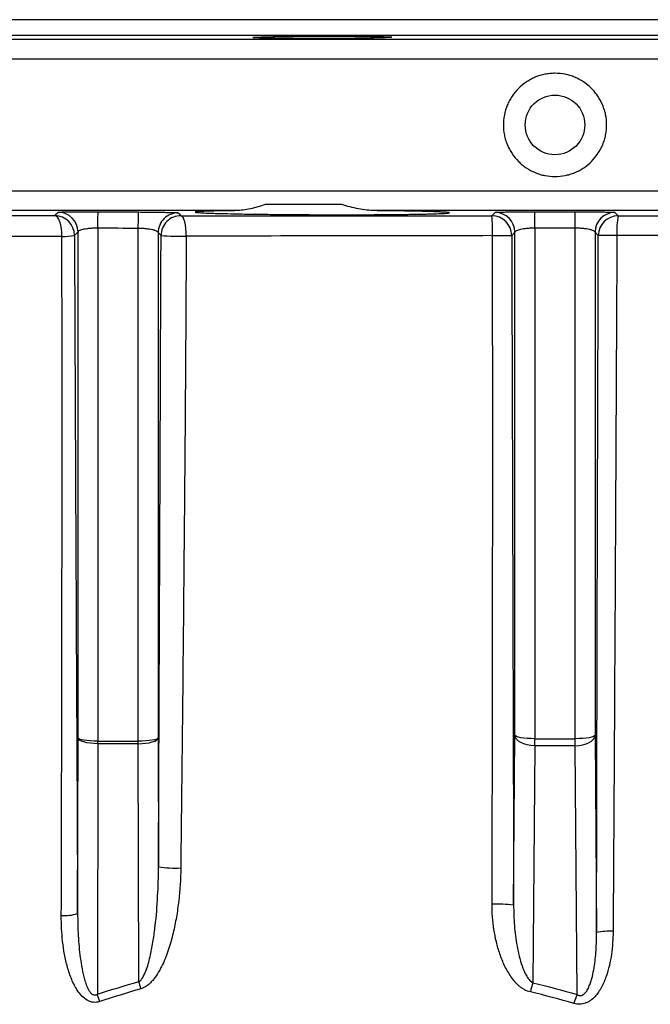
# Model space of a CAD drawing. Header units: millimetres. Extents: x 1055 to 2818, y 673 to 2898.
# Tile 41 of 44: x 1833 to 1992, y 2651 to 2898. Entities that reach past the tile are written whole.
import ezdxf

# ---------------------------------------------------------------- set-up
doc = ezdxf.new("R2010")
doc.units = ezdxf.units.MM

msp = doc.modelspace()

# ---------------------------------------------------------------- linework, layer by layer
at = {"color": 7, "linetype": 'Continuous', "lineweight": 25}
for p, q in [((2310.45, 2898.48), (1625.45, 2898.48)), ((1914.22, 2851.92), (1894.98, 2851.92)), ((1887.77, 2850.4), (1801.53, 2850.4)), ((2013.29, 2850.4), (1922.61, 2850.4)), ((1847.87, 2717.65), (1847.87, 2845.01)), ((1852.87, 2845.98), (1852.87, 2716.8)), ((1863.04, 2716.8), (1863.04, 2845.93)), ((1868.04, 2844.86), (1868.04, 2717.65)), ((1868.76, 2844.15), (1868.04, 2844.86)), ((1957.87, 2844.96), (1957.05, 2844.13)), ((1957.87, 2718.29), (1957.87, 2844.96)), ((1962.87, 2845.98), (1962.87, 2717.43)), ((1973.04, 2717.43), (1973.04, 2845.98)), ((1978.04, 2844.96), (1978.04, 2718.29)), ((1978.86, 2844.12), (1978.04, 2844.96)), ((1847.76, 2673.43), (1847.87, 2717.65)), ((1868.04, 2717.65), (1868.11, 2685.21)), ((1957.54, 2675.55), (1957.87, 2718.29)), ((1962.87, 2717.43), (1973.04, 2717.43)), ((1962.87, 2715.66), (1962.87, 2717.43)), ((1973.04, 2715.66), (1973.04, 2717.43)), ((1978.04, 2718.29), (1978.42, 2668.59)), ((1852.87, 2716.17), (1852.72, 2653.1)), ((1852.87, 2716.8), (1863.04, 2716.8)), ((1852.87, 2716.17), (1852.87, 2716.8)), ((1863.04, 2716.17), (1852.87, 2716.17)), ((1863.04, 2716.17), (1863.04, 2716.8)), ((1863.18, 2656.26), (1863.04, 2716.17)), ((1962.87, 2715.66), (1962.41, 2655.97)), ((1973.04, 2715.66), (1962.87, 2715.66)), ((1973.52, 2653.02), (1973.04, 2715.66))]:
    msp.add_line(p, q, dxfattribs=at)
at = {"color": 1, "linetype": 'Continuous', "lineweight": 25}
for p, q in [((1566.36, 2893.57), (2369.54, 2893.57)), ((2315.26, 2894.52), (1620.65, 2894.52)), ((2374.45, 2888.57), (1561.45, 2888.57)), ((1561.45, 2855.4), (2374.45, 2855.4))]:
    msp.add_line(p, q, dxfattribs=at)
at = {"color": 7, "linetype": 'Continuous', "lineweight": 25, "flags": 128}
for points in [[(1843.8, 2843.93), (1843.78, 2844.92), (1843.69, 2845.88), (1843.53, 2846.78), (1843.3, 2847.57), (1843.03, 2848.22), (1842.71, 2848.72), (1842.36, 2849.03), (1842, 2849.14)], [(1852.87, 2845.98), (1852.87, 2846.81), (1852.87, 2847.59), (1852.88, 2848.3), (1852.88, 2848.91), (1852.89, 2849.41), (1852.89, 2849.78), (1852.89, 2850.02), (1852.89, 2850.11)], [(1863.04, 2845.93), (1863.04, 2846.76), (1863.05, 2847.54), (1863.05, 2848.25), (1863.05, 2848.86), (1863.06, 2849.36), (1863.06, 2849.73), (1863.06, 2849.97), (1863.06, 2850.06)], [(1873.06, 2849.84), (1873.23, 2849.67), (1873.78, 2849.13)], [(1875.11, 2843.98), (1875.1, 2844.97), (1875.03, 2845.92), (1874.91, 2846.8), (1874.74, 2847.58), (1874.54, 2848.23), (1874.3, 2848.71), (1874.05, 2849.02), (1873.78, 2849.13)], [(1952.06, 2849.11), (1952.23, 2849.29), (1952.87, 2849.94)], [(1962.87, 2845.98), (1962.87, 2846.81), (1962.87, 2847.59), (1962.87, 2848.3), (1962.87, 2848.92), (1962.87, 2849.42), (1962.87, 2849.79), (1962.87, 2850.02), (1962.87, 2850.11)], [(1973.04, 2845.98), (1973.04, 2846.81), (1973.04, 2847.59), (1973.04, 2848.3), (1973.04, 2848.92), (1973.04, 2849.42), (1973.04, 2849.79), (1973.04, 2850.02), (1973.04, 2850.11)], [(1983.03, 2849.94), (1983.2, 2849.77), (1983.86, 2849.11)], [(1852.87, 2716.8), (1851.9, 2716.82), (1850.97, 2716.87), (1850.11, 2716.94), (1849.36, 2717.05), (1848.74, 2717.18), (1848.27, 2717.33), (1847.98, 2717.49), (1847.87, 2717.65)], [(1852.87, 2716.17), (1851.9, 2716.2), (1850.97, 2716.29), (1850.11, 2716.43), (1849.36, 2716.61), (1848.74, 2716.83), (1848.27, 2717.09), (1847.98, 2717.37), (1847.87, 2717.65)], [(1868.04, 2717.65), (1867.93, 2717.49), (1867.63, 2717.33), (1867.16, 2717.18), (1866.54, 2717.05), (1865.79, 2716.94), (1864.93, 2716.87), (1864, 2716.82), (1863.04, 2716.8)], [(1863.04, 2716.17), (1864, 2716.2), (1864.93, 2716.29), (1865.79, 2716.43), (1866.54, 2716.61), (1867.17, 2716.83), (1867.63, 2717.09), (1867.93, 2717.37), (1868.04, 2717.65)], [(1962.87, 2717.43), (1961.9, 2717.45), (1960.97, 2717.5), (1960.11, 2717.58), (1959.36, 2717.68), (1958.74, 2717.81), (1958.27, 2717.96), (1957.98, 2718.12), (1957.87, 2718.29)], [(1962.87, 2715.66), (1961.9, 2715.72), (1960.97, 2715.87), (1960.11, 2716.11), (1959.36, 2716.44), (1958.74, 2716.84), (1958.27, 2717.29), (1957.98, 2717.78), (1957.87, 2718.29)], [(1978.04, 2718.29), (1977.93, 2718.12), (1977.63, 2717.96), (1977.16, 2717.81), (1976.54, 2717.68), (1975.79, 2717.58), (1974.93, 2717.5), (1974, 2717.45), (1973.04, 2717.43)], [(1973.04, 2715.66), (1974, 2715.72), (1974.93, 2715.87), (1975.79, 2716.11), (1976.54, 2716.44), (1977.17, 2716.84), (1977.63, 2717.29), (1977.93, 2717.78), (1978.04, 2718.29)]]:
    msp.add_lwpolyline(points, dxfattribs=at)
at = {"color": 7, "linetype": 'Continuous', "lineweight": 25}
msp.add_circle((1967.95, 2871.98), 7.5, dxfattribs=at)
for centre, radius, start, end in [((1841.96, 2844.14), 5, 0.1915, 89.5991), ((1842.86, 2845), 5, 0.1921, 89.6506), ((1873.04, 2844.84), 5, 89.763, 179.807), ((1873.76, 2844.13), 5, 89.7335, 179.8072), ((1952.05, 2844.11), 5, 0.1938, 89.9317), ((1914.32, 2845.33), 37.92, 358.1317, 5.723), ((1952.86, 2844.94), 5, 0.1938, 89.94), ((1983.04, 2844.94), 5, 90.06, 179.8062), ((1983.86, 2844.1), 5, 90.0684, 179.8062), ((2003.68, 2845.34), 20.18, 169.2353, 183.3961), ((1844.31, 2858.59), 14.67, 268.0035, 280.408), ((1873.45, 2901.44), 57.48, 265.3156, 271.6587), ((1952.38, 3166.3), 322.2, 269.973, 270.8313), ((1981.92, 2663.52), 180.63, 89.4874, 90.9704), ((1872.34, 2709.41), 24.57, 260.0977, 273.2506), ((1953.6, 2639.17), 36.59, 83.8247, 92.339), ((1844.46, 2683.09), 10.21, 265.4442, 288.8581), ((1981.67, 2654.63), 14.34, 86.3469, 103.113), ((1808.25, 2639.3), 57.49, 15.2891, 17.1571), ((1991.51, 2646.54), 30.6, 162.0377, 166.555), ((1804.53, 2636.11), 51.09, 17.2148, 19.4185), ((1996.76, 2643.57), 25.09, 157.8727, 163.3423)]:
    msp.add_arc(centre, radius, start, end, dxfattribs=at)
for points, knots in [([(1896.99, 2894.22), (1896.17, 2894.2), (1895.45, 2894.18), (1894.5, 2894.15), (1894.21, 2894.14), (1893.66, 2894.12), (1893.42, 2894.11), (1892.76, 2894.09), (1892.43, 2894.07), (1892.09, 2894.04), (1892.01, 2894.03), (1891.89, 2894.01), (1891.87, 2894), (1891.87, 2893.97), (1891.98, 2893.95), (1892.31, 2893.92), (1892.45, 2893.91), (1892.79, 2893.89), (1893.17, 2893.88), (1893.66, 2893.86), (1894.2, 2893.84), (1894.5, 2893.84), (1895.46, 2893.82), (1896.18, 2893.8), (1897.39, 2893.79), (1897.81, 2893.78), (1898.7, 2893.77), (1899.17, 2893.77), (1900.6, 2893.75), (1901.6, 2893.75), (1903.19, 2893.74), (1903.74, 2893.74), (1904.84, 2893.74), (1905.39, 2893.74), (1907.07, 2893.73), (1908.2, 2893.74), (1910.51, 2893.74), (1911.65, 2893.75), (1913.33, 2893.76), (1913.89, 2893.76), (1914.99, 2893.77), (1915.53, 2893.77), (1917.12, 2893.79), (1918.13, 2893.8), (1919.55, 2893.82), (1920.02, 2893.83), (1920.91, 2893.84), (1921.33, 2893.85), (1922.55, 2893.87), (1923.27, 2893.89), (1924.23, 2893.92), (1924.53, 2893.92), (1925.07, 2893.94), (1925.56, 2893.96), (1925.94, 2893.98), (1926.28, 2894), (1926.42, 2894.01), (1926.75, 2894.04), (1926.87, 2894.06), (1926.87, 2894.09), (1926.84, 2894.1), (1926.73, 2894.12), (1926.64, 2894.13), (1926.31, 2894.16), (1925.98, 2894.18), (1925.32, 2894.2), (1925.08, 2894.21), (1924.53, 2894.23), (1924.24, 2894.24), (1923.29, 2894.26), (1922.57, 2894.27), (1921.35, 2894.29), (1920.92, 2894.3), (1920.03, 2894.31), (1919.58, 2894.31), (1918.63, 2894.32), (1918.14, 2894.32), (1917.13, 2894.33), (1916.6, 2894.33), (1915.01, 2894.34), (1913.92, 2894.35), (1912.24, 2894.35), (1911.67, 2894.35), (1910.52, 2894.35), (1909.95, 2894.34), (1908.24, 2894.34), (1907.1, 2894.33), (1905.41, 2894.32), (1904.85, 2894.32), (1903.75, 2894.31), (1903.21, 2894.3), (1902.16, 2894.29), (1901.64, 2894.29), (1900.63, 2894.28), (1900.14, 2894.27), (1898.7, 2894.25), (1897.81, 2894.23), (1896.99, 2894.22)], [0, 0, 0, 0, 0.03125, 0.03125, 0.046875, 0.046875, 0.0625, 0.0625, 0.09375, 0.09375, 0.109375, 0.109375, 0.125, 0.125, 0.15625, 0.15625, 0.171875, 0.171875, 0.1875, 0.203125, 0.203125, 0.21875, 0.21875, 0.25, 0.25, 0.265625, 0.265625, 0.28125, 0.28125, 0.3125, 0.3125, 0.328125, 0.328125, 0.34375, 0.34375, 0.375, 0.375, 0.40625, 0.40625, 0.421875, 0.421875, 0.4375, 0.4375, 0.46875, 0.46875, 0.484375, 0.484375, 0.5, 0.5, 0.53125, 0.53125, 0.546875, 0.546875, 0.5625, 0.578125, 0.578125, 0.59375, 0.59375, 0.625, 0.625, 0.640625, 0.640625, 0.65625, 0.65625, 0.6875, 0.6875, 0.703125, 0.703125, 0.71875, 0.71875, 0.75, 0.75, 0.765625, 0.765625, 0.78125, 0.78125, 0.796875, 0.796875, 0.8125, 0.8125, 0.84375, 0.84375, 0.859375, 0.859375, 0.875, 0.875, 0.90625, 0.90625, 0.921875, 0.921875, 0.9375, 0.9375, 0.953125, 0.953125, 0.96875, 0.96875, 1, 1, 1, 1]), ([(1967.95, 2858.98), (1967.09, 2858.98), (1966.25, 2859.07), (1965, 2859.31), (1964.59, 2859.42), (1963.77, 2859.66), (1963.37, 2859.81), (1962.19, 2860.3), (1961.44, 2860.7), (1960.38, 2861.41), (1960.04, 2861.66), (1959.37, 2862.2), (1959.06, 2862.49), (1958.16, 2863.39), (1957.62, 2864.04), (1956.91, 2865.11), (1956.69, 2865.48), (1956.29, 2866.23), (1955.92, 2867), (1955.64, 2867.79), (1955.39, 2868.61), (1955.29, 2869.03), (1955.03, 2870.28), (1954.95, 2871.13), (1954.95, 2872.4), (1954.97, 2872.82), (1955.06, 2873.68), (1955.12, 2874.1), (1955.37, 2875.35), (1955.61, 2876.16), (1956.1, 2877.34), (1956.28, 2877.73), (1956.69, 2878.49), (1956.91, 2878.85), (1957.61, 2879.91), (1958.15, 2880.56), (1959.36, 2881.78), (1960.02, 2882.32), (1961.07, 2883.02), (1961.44, 2883.24), (1962.19, 2883.64), (1962.58, 2883.83), (1963.76, 2884.32), (1964.57, 2884.56), (1965.82, 2884.81), (1966.24, 2884.88), (1967.1, 2884.96), (1967.52, 2884.98), (1968.8, 2884.98), (1969.64, 2884.9), (1970.9, 2884.65), (1971.31, 2884.55), (1972.13, 2884.3), (1972.93, 2884.01), (1973.69, 2883.65), (1974.44, 2883.25), (1974.81, 2883.03), (1975.88, 2882.32), (1976.54, 2881.78), (1977.43, 2880.88), (1977.72, 2880.57), (1978.26, 2879.91), (1978.52, 2879.56), (1979.23, 2878.5), (1979.63, 2877.76), (1980.12, 2876.58), (1980.26, 2876.17), (1980.51, 2875.36), (1980.62, 2874.94), (1980.87, 2873.7), (1980.95, 2872.85), (1980.95, 2871.57), (1980.93, 2871.14), (1980.85, 2870.29), (1980.79, 2869.87), (1980.62, 2869.04), (1980.52, 2868.63), (1980.27, 2867.82), (1980.13, 2867.41), (1979.64, 2866.23), (1979.24, 2865.48), (1978.3, 2864.07), (1977.75, 2863.4), (1976.55, 2862.2), (1975.9, 2861.66), (1974.83, 2860.95), (1974.46, 2860.72), (1973.71, 2860.32), (1972.95, 2859.96), (1972.15, 2859.67), (1971.34, 2859.42), (1970.92, 2859.32), (1969.66, 2859.07), (1968.81, 2858.98), (1967.95, 2858.98)], [0, 0, 0, 0, 0.03125, 0.03125, 0.046875, 0.046875, 0.0625, 0.0625, 0.09375, 0.09375, 0.109375, 0.109375, 0.125, 0.125, 0.15625, 0.15625, 0.171875, 0.171875, 0.1875, 0.203125, 0.203125, 0.21875, 0.21875, 0.25, 0.25, 0.265625, 0.265625, 0.28125, 0.28125, 0.3125, 0.3125, 0.328125, 0.328125, 0.34375, 0.34375, 0.375, 0.375, 0.40625, 0.40625, 0.421875, 0.421875, 0.4375, 0.4375, 0.46875, 0.46875, 0.484375, 0.484375, 0.5, 0.5, 0.53125, 0.53125, 0.546875, 0.546875, 0.5625, 0.578125, 0.578125, 0.59375, 0.59375, 0.625, 0.625, 0.640625, 0.640625, 0.65625, 0.65625, 0.6875, 0.6875, 0.703125, 0.703125, 0.71875, 0.71875, 0.75, 0.75, 0.765625, 0.765625, 0.78125, 0.78125, 0.796875, 0.796875, 0.8125, 0.8125, 0.84375, 0.84375, 0.875, 0.875, 0.90625, 0.90625, 0.921875, 0.921875, 0.9375, 0.953125, 0.953125, 0.96875, 0.96875, 1, 1, 1, 1]), ([(1894.98, 2851.92), (1893.71, 2851.51), (1892.47, 2851.15), (1890.66, 2850.73), (1890.06, 2850.62), (1888.89, 2850.45), (1888.32, 2850.4), (1887.77, 2850.4)], [0, 0, 0, 0, 0.5, 0.5, 0.75, 0.75, 1, 1, 1, 1]), ([(1922.61, 2850.4), (1921.93, 2850.4), (1921.24, 2850.45), (1919.86, 2850.62), (1919.16, 2850.73), (1917.07, 2851.14), (1915.64, 2851.5), (1914.22, 2851.92)], [0, 0, 0, 0, 0.25, 0.25, 0.5, 0.5, 1, 1, 1, 1]), ([(1773.82, 2849.16), (1784.47, 2849.16), (1795.47, 2849.16), (1818.2, 2849.15), (1829.92, 2849.15), (1842, 2849.14)], [0, 0, 0, 0, 0.5, 0.5, 1, 1, 1, 1]), ([(1842, 2849.14), (1842.05, 2849.2), (1842.11, 2849.25), (1842.17, 2849.3), (1842.41, 2849.53), (1842.65, 2849.76), (1842.9, 2850)], [0, 0, 0, 0, 0.01, 0.01, 0.01, 0.05270623, 0.05270623, 0.05270623, 0.05270623]), ([(1842.9, 2850), (1842.91, 2850.01), (1842.98, 2850.02), (1843.18, 2850.03), (1843.26, 2850.04), (1843.45, 2850.05), (1843.57, 2850.05), (1843.94, 2850.06), (1844.25, 2850.07), (1844.97, 2850.08), (1845.39, 2850.09), (1846.31, 2850.1), (1846.81, 2850.11), (1847.62, 2850.11), (1847.9, 2850.11), (1848.48, 2850.11), (1848.77, 2850.11), (1849.67, 2850.12), (1850.29, 2850.12), (1851.58, 2850.11), (1852.23, 2850.11), (1852.89, 2850.11)], [0, 0, 0, 0, 0.125, 0.125, 0.1875, 0.1875, 0.25, 0.25, 0.375, 0.375, 0.5, 0.5, 0.625, 0.625, 0.6875, 0.6875, 0.75, 0.75, 0.875, 0.875, 1, 1, 1, 1]), ([(1863.06, 2850.06), (1863.72, 2850.05), (1864.37, 2850.05), (1865.32, 2850.04), (1865.64, 2850.04), (1866.27, 2850.03), (1866.58, 2850.03), (1867.48, 2850.02), (1868.05, 2850.01), (1868.86, 2850), (1869.13, 2849.99), (1869.63, 2849.98), (1869.87, 2849.98), (1870.56, 2849.96), (1870.97, 2849.95), (1871.51, 2849.94), (1871.68, 2849.93), (1871.99, 2849.92), (1872.27, 2849.91), (1872.49, 2849.9), (1872.69, 2849.89), (1872.77, 2849.88), (1872.97, 2849.86), (1873.05, 2849.85), (1873.06, 2849.84)], [0, 0, 0, 0, 0.125, 0.125, 0.1875, 0.1875, 0.25, 0.25, 0.375, 0.375, 0.4375, 0.4375, 0.5, 0.5, 0.625, 0.625, 0.6875, 0.6875, 0.75, 0.8125, 0.8125, 0.875, 0.875, 1, 1, 1, 1]), ([(1873.78, 2849.13), (1886.58, 2849.13), (1899.5, 2849.13), (1925.59, 2849.12), (1938.76, 2849.12), (1952.06, 2849.11)], [0, 0, 0, 0, 0.5, 0.5, 1, 1, 1, 1]), ([(1887.77, 2850.4), (1887.14, 2850.39), (1886.53, 2850.38), (1885.36, 2850.36), (1884.8, 2850.35), (1883.22, 2850.33), (1882.27, 2850.31), (1881.03, 2850.27), (1880.64, 2850.26), (1879.92, 2850.24), (1879.6, 2850.22), (1878.72, 2850.19), (1878.27, 2850.16), (1877.78, 2850.12), (1877.66, 2850.11), (1877.51, 2850.09), (1877.48, 2850.08), (1877.42, 2850.06), (1877.39, 2850.06), (1877.33, 2850.02), (1877.42, 2849.99), (1877.74, 2849.95), (1877.89, 2849.93), (1878.24, 2849.9), (1878.46, 2849.89), (1879.19, 2849.84), (1879.8, 2849.81), (1880.91, 2849.77), (1881.31, 2849.76), (1881.95, 2849.73), (1882.18, 2849.73), (1882.64, 2849.71), (1882.88, 2849.71), (1884.11, 2849.67), (1885.19, 2849.65), (1887.55, 2849.59), (1888.83, 2849.57), (1891.58, 2849.52), (1893.03, 2849.5), (1896.03, 2849.47), (1897.6, 2849.45), (1899.63, 2849.43), (1900.05, 2849.43), (1900.87, 2849.42), (1901.28, 2849.42), (1902.52, 2849.41), (1903.36, 2849.4), (1905.87, 2849.39), (1907.56, 2849.38), (1910.13, 2849.37), (1911, 2849.37), (1912.7, 2849.37), (1913.55, 2849.37), (1916.06, 2849.37), (1917.71, 2849.37), (1920.15, 2849.38), (1920.96, 2849.38), (1922.54, 2849.39), (1923.31, 2849.39), (1925.58, 2849.41), (1927.02, 2849.42), (1929.08, 2849.44), (1929.75, 2849.45), (1931.04, 2849.47), (1931.66, 2849.48), (1933.45, 2849.5), (1934.53, 2849.52), (1936, 2849.56), (1936.47, 2849.57), (1937.34, 2849.59), (1937.75, 2849.61), (1938.87, 2849.65), (1939.49, 2849.67), (1940.23, 2849.71), (1940.45, 2849.73), (1940.72, 2849.75), (1940.81, 2849.76), (1940.96, 2849.77), (1941.02, 2849.78), (1941.31, 2849.81), (1941.4, 2849.84), (1941.34, 2849.89), (1941.28, 2849.9), (1941.1, 2849.93), (1940.98, 2849.95), (1940.5, 2849.99), (1940.06, 2850.02), (1939.2, 2850.06), (1938.88, 2850.08), (1938.35, 2850.1), (1938.17, 2850.11), (1937.78, 2850.12), (1937.58, 2850.13), (1936.54, 2850.16), (1935.6, 2850.19), (1933.51, 2850.24), (1932.36, 2850.26), (1929.83, 2850.31), (1928.49, 2850.33), (1925.66, 2850.36), (1924.17, 2850.38), (1922.61, 2850.4)], [0, 0, 0, 0, 0.015625, 0.015625, 0.03125, 0.03125, 0.0625, 0.0625, 0.078125, 0.078125, 0.09375, 0.09375, 0.125, 0.125, 0.140625, 0.140625, 0.148438, 0.148438, 0.15625, 0.15625, 0.1875, 0.1875, 0.203125, 0.203125, 0.21875, 0.21875, 0.25, 0.25, 0.265625, 0.265625, 0.273438, 0.273438, 0.28125, 0.28125, 0.3125, 0.3125, 0.34375, 0.34375, 0.375, 0.375, 0.40625, 0.40625, 0.414063, 0.414063, 0.421875, 0.421875, 0.4375, 0.4375, 0.46875, 0.46875, 0.484375, 0.484375, 0.5, 0.5, 0.53125, 0.53125, 0.546875, 0.546875, 0.5625, 0.5625, 0.59375, 0.59375, 0.609375, 0.609375, 0.625, 0.625, 0.65625, 0.65625, 0.671875, 0.671875, 0.6875, 0.6875, 0.71875, 0.71875, 0.734375, 0.734375, 0.742188, 0.742188, 0.75, 0.75, 0.78125, 0.78125, 0.796875, 0.796875, 0.8125, 0.8125, 0.84375, 0.84375, 0.859375, 0.859375, 0.867188, 0.867188, 0.875, 0.875, 0.90625, 0.90625, 0.9375, 0.9375, 0.96875, 0.96875, 1, 1, 1, 1]), ([(1952.87, 2849.94), (1952.88, 2849.95), (1952.95, 2849.97), (1953.15, 2849.98), (1953.24, 2849.99), (1953.43, 2850), (1953.54, 2850), (1953.92, 2850.02), (1954.23, 2850.03), (1954.77, 2850.04), (1954.96, 2850.05), (1955.37, 2850.06), (1955.59, 2850.06), (1956.28, 2850.07), (1956.78, 2850.08), (1957.59, 2850.09), (1957.87, 2850.09), (1958.45, 2850.1), (1958.74, 2850.1), (1959.64, 2850.1), (1960.26, 2850.11), (1961.55, 2850.11), (1962.21, 2850.11), (1962.87, 2850.11)], [0, 0, 0, 0, 0.125, 0.125, 0.1875, 0.1875, 0.25, 0.25, 0.375, 0.375, 0.4375, 0.4375, 0.5, 0.5, 0.625, 0.625, 0.6875, 0.6875, 0.75, 0.75, 0.875, 0.875, 1, 1, 1, 1]), ([(1973.04, 2850.11), (1973.7, 2850.11), (1974.34, 2850.11), (1975.3, 2850.11), (1975.61, 2850.11), (1976.24, 2850.1), (1976.55, 2850.1), (1977.45, 2850.1), (1978.03, 2850.09), (1978.84, 2850.08), (1979.1, 2850.08), (1979.61, 2850.07), (1979.85, 2850.07), (1980.53, 2850.06), (1980.94, 2850.05), (1981.49, 2850.03), (1981.66, 2850.03), (1981.97, 2850.02), (1982.25, 2850.01), (1982.47, 2850), (1982.66, 2849.99), (1982.75, 2849.98), (1982.95, 2849.97), (1983.02, 2849.95), (1983.03, 2849.94)], [0, 0, 0, 0, 0.125, 0.125, 0.1875, 0.1875, 0.25, 0.25, 0.375, 0.375, 0.4375, 0.4375, 0.5, 0.5, 0.625, 0.625, 0.6875, 0.6875, 0.75, 0.8125, 0.8125, 0.875, 0.875, 1, 1, 1, 1]), ([(1983.86, 2849.11), (1997.2, 2849.1), (2010.39, 2849.1), (2036.46, 2849.09), (2049.34, 2849.08), (2062.07, 2849.08)], [0, 0, 0, 0, 0.5, 0.5, 1, 1, 1, 1]), ([(1843.8, 2843.93), (1831.9, 2843.9), (1820.35, 2843.88), (1797.96, 2843.83), (1787.12, 2843.8), (1776.63, 2843.77)], [0, 0, 0, 0, 0.5, 0.5, 1, 1, 1, 1]), ([(1843.65, 2672.91), (1843.69, 2687.16), (1843.72, 2701.39), (1843.78, 2729.84), (1843.8, 2744.06), (1843.83, 2765.41), (1843.83, 2772.54), (1843.84, 2786.79), (1843.84, 2793.92), (1843.84, 2808.19), (1843.84, 2815.33), (1843.82, 2829.62), (1843.81, 2836.77), (1843.8, 2843.93)], [0, 0, 0, 0, 0.25, 0.25, 0.5, 0.5, 0.625, 0.625, 0.75, 0.75, 0.875, 0.875, 1, 1, 1, 1]), ([(1846.96, 2844.16), (1846.99, 2837.01), (1847.02, 2829.87), (1847.08, 2815.6), (1847.11, 2808.47), (1847.17, 2794.22), (1847.2, 2787.1), (1847.27, 2772.87), (1847.3, 2765.76), (1847.41, 2744.45), (1847.48, 2730.25), (1847.62, 2701.85), (1847.69, 2687.65), (1847.76, 2673.43)], [0, 0, 0, 0, 0.125, 0.125, 0.25, 0.25, 0.375, 0.375, 0.5, 0.5, 0.75, 0.75, 1, 1, 1, 1]), ([(1852.87, 2845.98), (1852.53, 2845.98), (1852.2, 2845.98), (1851.54, 2845.96), (1851.22, 2845.94), (1850.61, 2845.89), (1850.32, 2845.86), (1849.78, 2845.79), (1849.53, 2845.75), (1849.08, 2845.66), (1848.87, 2845.61), (1848.52, 2845.5), (1848.37, 2845.45), (1848.13, 2845.33), (1848.03, 2845.27), (1847.91, 2845.14), (1847.87, 2845.08), (1847.87, 2845.01)], [0, 0, 0, 0, 0.125, 0.125, 0.25, 0.25, 0.375, 0.375, 0.5, 0.5, 0.625, 0.625, 0.75, 0.75, 0.875, 0.875, 1, 1, 1, 1]), ([(1868.04, 2844.86), (1868.03, 2844.92), (1868, 2844.99), (1867.87, 2845.12), (1867.78, 2845.18), (1867.53, 2845.3), (1867.38, 2845.36), (1867.12, 2845.45), (1867.03, 2845.48), (1866.83, 2845.53), (1866.72, 2845.56), (1866.38, 2845.63), (1866.13, 2845.68), (1865.59, 2845.76), (1865.3, 2845.79), (1864.69, 2845.85), (1864.37, 2845.88), (1863.72, 2845.91), (1863.38, 2845.92), (1863.04, 2845.93)], [0, 0, 0, 0, 0.125, 0.125, 0.25, 0.25, 0.375, 0.375, 0.4375, 0.4375, 0.5, 0.5, 0.625, 0.625, 0.75, 0.75, 0.875, 0.875, 1, 1, 1, 1]), ([(1868.11, 2685.21), (1868.17, 2698.45), (1868.22, 2711.68), (1868.34, 2738.15), (1868.39, 2751.39), (1868.48, 2771.25), (1868.5, 2777.87), (1868.56, 2791.12), (1868.58, 2797.74), (1868.66, 2817.62), (1868.71, 2830.88), (1868.76, 2844.15)], [0, 0, 0, 0, 0.25, 0.25, 0.5, 0.5, 0.625, 0.625, 0.75, 0.75, 1, 1, 1, 1]), ([(1875.11, 2843.98), (1875.04, 2830.71), (1874.96, 2817.43), (1874.82, 2797.53), (1874.77, 2790.9), (1874.66, 2777.64), (1874.6, 2771.01), (1874.42, 2751.13), (1874.29, 2737.88), (1874.02, 2711.38), (1873.87, 2698.13), (1873.73, 2684.88)], [0, 0, 0, 0, 0.25, 0.25, 0.375, 0.375, 0.5, 0.5, 0.75, 0.75, 1, 1, 1, 1]), ([(1952.22, 2844.1), (1939.13, 2844.08), (1926.16, 2844.06), (1900.45, 2844.02), (1887.72, 2844), (1875.11, 2843.98)], [0, 0, 0, 0, 0.5, 0.5, 1, 1, 1, 1]), ([(1952.11, 2675.73), (1952.14, 2689.76), (1952.18, 2703.78), (1952.21, 2724.83), (1952.22, 2731.84), (1952.24, 2745.88), (1952.25, 2752.89), (1952.26, 2763.42), (1952.26, 2766.92), (1952.26, 2773.94), (1952.27, 2777.45), (1952.28, 2787.97), (1952.28, 2794.99), (1952.26, 2816.03), (1952.25, 2830.06), (1952.22, 2844.1)], [0, 0, 0, 0, 0.25, 0.25, 0.375, 0.375, 0.5, 0.5, 0.5625, 0.5625, 0.625, 0.625, 0.75, 0.75, 1, 1, 1, 1]), ([(1957.05, 2844.13), (1957.09, 2830.08), (1957.14, 2816.03), (1957.22, 2787.93), (1957.27, 2773.88), (1957.39, 2731.74), (1957.47, 2703.64), (1957.54, 2675.55)], [0, 0, 0, 0, 0.25, 0.25, 0.5, 0.5, 1, 1, 1, 1]), ([(1962.87, 2845.98), (1962.53, 2845.98), (1962.19, 2845.97), (1961.54, 2845.95), (1961.22, 2845.93), (1960.61, 2845.87), (1960.32, 2845.84), (1959.78, 2845.76), (1959.53, 2845.72), (1959.07, 2845.62), (1958.87, 2845.57), (1958.52, 2845.46), (1958.37, 2845.4), (1958.13, 2845.28), (1958.03, 2845.22), (1957.91, 2845.09), (1957.87, 2845.02), (1957.87, 2844.96)], [0, 0, 0, 0, 0.125, 0.125, 0.25, 0.25, 0.375, 0.375, 0.5, 0.5, 0.625, 0.625, 0.75, 0.75, 0.875, 0.875, 1, 1, 1, 1]), ([(1978.04, 2844.96), (1978.03, 2845.02), (1978, 2845.09), (1977.87, 2845.22), (1977.78, 2845.28), (1977.53, 2845.4), (1977.39, 2845.46), (1977.12, 2845.54), (1977.03, 2845.57), (1976.83, 2845.62), (1976.72, 2845.65), (1976.38, 2845.72), (1976.13, 2845.76), (1975.59, 2845.84), (1975.3, 2845.87), (1974.69, 2845.93), (1974.37, 2845.95), (1973.72, 2845.97), (1973.38, 2845.98), (1973.04, 2845.98)], [0, 0, 0, 0, 0.125, 0.125, 0.25, 0.25, 0.375, 0.375, 0.4375, 0.4375, 0.5, 0.5, 0.625, 0.625, 0.75, 0.75, 0.875, 0.875, 1, 1, 1, 1]), ([(1978.42, 2668.59), (1978.47, 2697.81), (1978.54, 2727.06), (1978.65, 2770.94), (1978.69, 2785.58), (1978.78, 2814.85), (1978.82, 2829.48), (1978.86, 2844.12)], [0, 0, 0, 0, 0.5, 0.5, 0.75, 0.75, 1, 1, 1, 1]), ([(1983.54, 2844.14), (1983.47, 2829.53), (1983.4, 2814.92), (1983.25, 2785.7), (1983.18, 2771.09), (1982.94, 2727.28), (1982.76, 2698.09), (1982.59, 2668.94)], [0, 0, 0, 0, 0.25, 0.25, 0.5, 0.5, 1, 1, 1, 1]), ([(2060.56, 2844.25), (2048.02, 2844.23), (2035.34, 2844.21), (2009.67, 2844.18), (1996.68, 2844.16), (1983.54, 2844.14)], [0, 0, 0, 0, 0.5, 0.5, 1, 1, 1, 1]), ([(1863.18, 2656.26), (1863.32, 2656.34), (1863.44, 2656.43), (1863.67, 2656.65), (1863.77, 2656.77), (1864.06, 2657.14), (1864.22, 2657.41), (1864.66, 2658.23), (1864.9, 2658.81), (1865.32, 2659.98), (1865.5, 2660.57), (1865.82, 2661.77), (1865.97, 2662.37), (1866.37, 2664.18), (1866.6, 2665.4), (1866.99, 2667.86), (1867.15, 2669.09), (1867.58, 2672.79), (1867.78, 2675.27), (1868.04, 2680.23), (1868.11, 2682.71), (1868.11, 2685.21)], [0, 0, 0, 0, 0.015625, 0.015625, 0.03125, 0.03125, 0.0625, 0.0625, 0.125, 0.125, 0.1875, 0.1875, 0.25, 0.25, 0.375, 0.375, 0.5, 0.5, 0.75, 0.75, 1, 1, 1, 1]), ([(1873.73, 2684.88), (1873.7, 2682.1), (1873.53, 2679.34), (1873.05, 2675.23), (1872.86, 2673.87), (1872.39, 2671.15), (1872.12, 2669.8), (1871.63, 2667.78), (1871.46, 2667.11), (1871.08, 2665.77), (1870.88, 2665.1), (1870.22, 2663.11), (1869.73, 2661.81), (1868.83, 2659.92), (1868.51, 2659.3), (1867.8, 2658.1), (1867.42, 2657.52), (1866.77, 2656.7), (1866.54, 2656.43), (1866.06, 2655.92), (1865.81, 2655.68), (1865.26, 2655.24), (1864.97, 2655.04), (1864.36, 2654.7), (1864.04, 2654.56), (1863.7, 2654.46)], [0, 0, 0, 0, 0.25, 0.25, 0.375, 0.375, 0.5, 0.5, 0.5625, 0.5625, 0.625, 0.625, 0.75, 0.75, 0.8125, 0.8125, 0.875, 0.875, 0.90625, 0.90625, 0.9375, 0.9375, 0.96875, 0.96875, 1, 1, 1, 1]), ([(1961.75, 2653.65), (1961.23, 2653.78), (1960.74, 2653.98), (1960.04, 2654.36), (1959.82, 2654.5), (1959.38, 2654.81), (1959.17, 2654.97), (1958.57, 2655.49), (1958.19, 2655.86), (1957.49, 2656.66), (1957.16, 2657.09), (1956.25, 2658.39), (1955.73, 2659.31), (1954.81, 2661.22), (1954.41, 2662.22), (1953.73, 2664.23), (1953.44, 2665.24), (1952.94, 2667.29), (1952.74, 2668.33), (1952.42, 2670.42), (1952.3, 2671.47), (1952.14, 2673.6), (1952.11, 2674.67), (1952.11, 2675.73)], [0, 0, 0, 0, 0.0625, 0.0625, 0.09375, 0.09375, 0.125, 0.125, 0.1875, 0.1875, 0.25, 0.25, 0.375, 0.375, 0.5, 0.5, 0.625, 0.625, 0.75, 0.75, 0.875, 0.875, 1, 1, 1, 1]), ([(1957.54, 2675.55), (1957.53, 2673.81), (1957.6, 2672.09), (1957.81, 2669.5), (1957.9, 2668.64), (1958.12, 2666.93), (1958.25, 2666.08), (1958.56, 2664.38), (1958.73, 2663.54), (1959.15, 2661.86), (1959.39, 2661.04), (1959.81, 2659.82), (1959.96, 2659.42), (1960.3, 2658.63), (1960.49, 2658.24), (1960.91, 2657.5), (1961.13, 2657.14), (1961.55, 2656.64), (1961.7, 2656.48), (1962.03, 2656.2), (1962.2, 2656.07), (1962.41, 2655.97)], [0, 0, 0, 0, 0.25, 0.25, 0.375, 0.375, 0.5, 0.5, 0.625, 0.625, 0.75, 0.75, 0.8125, 0.8125, 0.875, 0.875, 0.9375, 0.9375, 0.96875, 0.96875, 1, 1, 1, 1]), ([(1853.33, 2651.23), (1853.07, 2651.14), (1852.8, 2651.08), (1852.24, 2651.02), (1851.96, 2651.02), (1851.41, 2651.09), (1851.14, 2651.15), (1850.62, 2651.33), (1850.37, 2651.45), (1849.65, 2651.86), (1849.22, 2652.22), (1848.45, 2653.01), (1848.11, 2653.44), (1847.48, 2654.35), (1847.2, 2654.83), (1846.7, 2655.8), (1846.47, 2656.29), (1846.05, 2657.31), (1845.85, 2657.82), (1845.5, 2658.86), (1845.34, 2659.39), (1844.9, 2660.98), (1844.66, 2662.05), (1844.27, 2664.19), (1844.11, 2665.27), (1843.75, 2668.52), (1843.64, 2670.71), (1843.65, 2672.91)], [0, 0, 0, 0, 0.03125, 0.03125, 0.0625, 0.0625, 0.09375, 0.09375, 0.125, 0.125, 0.1875, 0.1875, 0.25, 0.25, 0.3125, 0.3125, 0.375, 0.375, 0.4375, 0.4375, 0.5, 0.5, 0.625, 0.625, 0.75, 0.75, 1, 1, 1, 1]), ([(1847.76, 2673.43), (1847.76, 2671.57), (1847.81, 2669.71), (1848.02, 2665.99), (1848.18, 2664.13), (1848.55, 2661.36), (1848.69, 2660.44), (1849.04, 2658.6), (1849.24, 2657.69), (1849.63, 2656.35), (1849.77, 2655.9), (1850.1, 2655.03), (1850.29, 2654.6), (1850.64, 2653.99), (1850.77, 2653.79), (1851.06, 2653.42), (1851.22, 2653.25), (1851.51, 2653.05), (1851.61, 2653), (1851.83, 2652.92), (1851.95, 2652.89), (1852.18, 2652.89), (1852.29, 2652.91), (1852.51, 2652.98), (1852.62, 2653.03), (1852.72, 2653.1)], [0, 0, 0, 0, 0.25, 0.25, 0.5, 0.5, 0.625, 0.625, 0.75, 0.75, 0.8125, 0.8125, 0.875, 0.875, 0.90625, 0.90625, 0.9375, 0.9375, 0.953125, 0.953125, 0.96875, 0.96875, 0.984375, 0.984375, 1, 1, 1, 1]), ([(1982.59, 2668.94), (1982.57, 2667), (1982.44, 2665.07), (1982.03, 2662.22), (1981.86, 2661.28), (1981.42, 2659.4), (1981.16, 2658.47), (1980.67, 2657.09), (1980.5, 2656.63), (1980.11, 2655.73), (1979.9, 2655.29), (1979.43, 2654.42), (1979.17, 2654), (1978.61, 2653.2), (1978.31, 2652.82), (1977.64, 2652.1), (1977.27, 2651.77), (1976.67, 2651.35), (1976.47, 2651.23), (1976.03, 2651), (1975.81, 2650.9), (1975.35, 2650.74), (1975.12, 2650.68), (1974.64, 2650.59), (1974.4, 2650.56), (1973.67, 2650.55), (1973.19, 2650.62), (1972.72, 2650.76)], [0, 0, 0, 0, 0.25, 0.25, 0.375, 0.375, 0.5, 0.5, 0.5625, 0.5625, 0.625, 0.625, 0.6875, 0.6875, 0.75, 0.75, 0.8125, 0.8125, 0.84375, 0.84375, 0.875, 0.875, 0.90625, 0.90625, 0.9375, 0.9375, 1, 1, 1, 1]), ([(1973.52, 2653.02), (1973.6, 2652.97), (1973.68, 2652.93), (1973.86, 2652.85), (1973.95, 2652.82), (1974.13, 2652.79), (1974.23, 2652.78), (1974.42, 2652.78), (1974.52, 2652.79), (1974.8, 2652.85), (1974.98, 2652.94), (1975.31, 2653.16), (1975.45, 2653.3), (1975.84, 2653.73), (1976.05, 2654.06), (1976.41, 2654.73), (1976.57, 2655.08), (1976.84, 2655.78), (1976.96, 2656.14), (1977.17, 2656.86), (1977.27, 2657.23), (1977.54, 2658.32), (1977.68, 2659.05), (1978.03, 2661.24), (1978.19, 2662.71), (1978.38, 2665.65), (1978.42, 2667.12), (1978.42, 2668.59)], [0, 0, 0, 0, 0.015625, 0.015625, 0.03125, 0.03125, 0.046875, 0.046875, 0.0625, 0.0625, 0.09375, 0.09375, 0.125, 0.125, 0.1875, 0.1875, 0.25, 0.25, 0.3125, 0.3125, 0.375, 0.375, 0.5, 0.5, 0.75, 0.75, 1, 1, 1, 1])]:
    msp.add_open_spline(points, degree=3, knots=knots, dxfattribs=at)
for points in [[(1852.89, 2850.11), (1856.28, 2850.09), (1859.67, 2850.07), (1863.06, 2850.06)], [(1962.87, 2850.11), (1966.26, 2850.11), (1969.65, 2850.11), (1973.04, 2850.11)], [(1847.87, 2845.01), (1847.56, 2844.72), (1847.26, 2844.44), (1846.96, 2844.16)], [(1863.04, 2845.93), (1859.65, 2845.94), (1856.26, 2845.96), (1852.87, 2845.98)], [(1973.04, 2845.98), (1969.65, 2845.98), (1966.26, 2845.98), (1962.87, 2845.98)], [(1852.72, 2653.1), (1856.18, 2654.21), (1859.67, 2655.27), (1863.18, 2656.26)], [(1962.41, 2655.97), (1966.15, 2655.09), (1969.85, 2654.1), (1973.52, 2653.02)], [(1863.7, 2654.46), (1860.22, 2653.45), (1856.77, 2652.37), (1853.33, 2651.23)], [(1972.72, 2650.76), (1969.1, 2651.83), (1965.45, 2652.79), (1961.75, 2653.65)]]:
    msp.add_open_spline(points, degree=3, dxfattribs=at)

doc.saveas('drawing.dxf')
